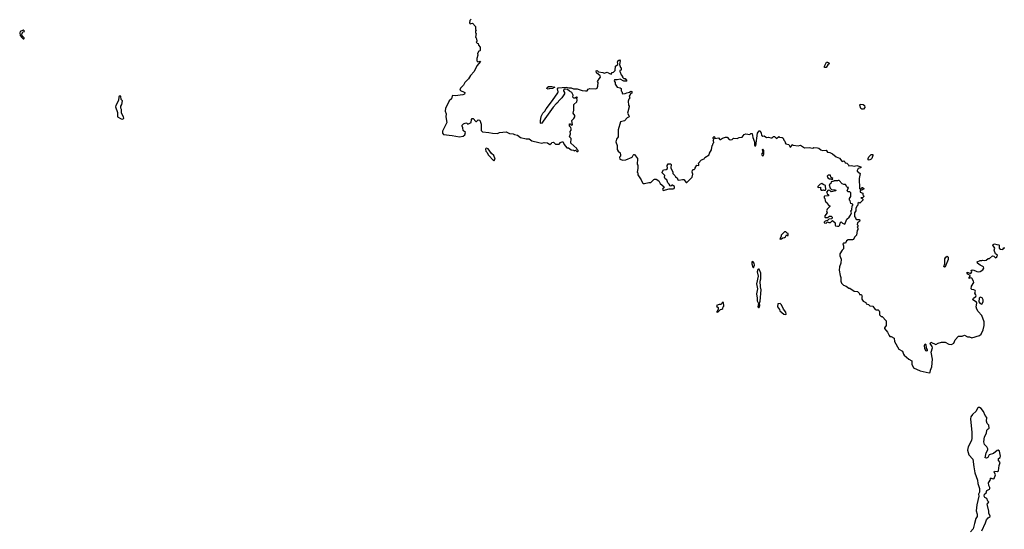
# Model space of a CAD drawing. Extents: x 1980017 to 2252640, y 74400 to 266395.
# Tile 228 of 256: x 2147527 to 2161250, y 149615 to 156718. Entities that reach past the tile are written whole.
import ezdxf

# ---------------------------------------------------------------- set-up
doc = ezdxf.new("R2010")
doc.units = 0

msp = doc.modelspace()

# ---------------------------------------------------------------- linework, layer by layer
at = {"layer": '0CON20XD'}
for points in [[(2153818, 156725), (2153800, 156705), (2153798, 156675), (2153805, 156662), (2153838, 156668), (2153878, 156625), (2153878, 156588), (2153887, 156575), (2153880, 156565), (2153880, 156535), (2153887, 156525), (2153880, 156475), (2153890, 156465), (2153900, 156425), (2153898, 156412), (2153890, 156405), (2153902, 156392), (2153918, 156388), (2153920, 156365), (2153946, 156334), (2153945, 156290), (2153938, 156282), (2153925, 156280), (2153907, 156245), (2153910, 156225), (2153897, 156177), (2153897, 156147), (2153912, 156132), (2153945, 156140), (2153950, 156135), (2153900, 156075), (2153862, 155995), (2153808, 155942), (2153780, 155895), (2153733, 155845), (2153714, 155805), (2153672, 155765), (2153662, 155735), (2153732, 155705), (2153728, 155682), (2153705, 155669), (2153595, 155658), (2153565, 155663), (2153553, 155655), (2153547, 155613), (2153513, 155585), (2153484, 155526), (2153462, 155485), (2153458, 155445), (2153473, 155405), (2153468, 155365), (2153478, 155285), (2153420, 155165), (2153418, 155135), (2153435, 155120), (2153556, 155106), (2153655, 155086), (2153706, 155094), (2153732, 155115), (2153738, 155145), (2153708, 155175), (2153703, 155213), (2153692, 155235), (2153695, 155250), (2153712, 155268), (2153745, 155280), (2153758, 155278), (2153775, 155263), (2153820, 155285), (2153823, 155327), (2153835, 155340), (2153845, 155340), (2153885, 155300), (2153895, 155300), (2153918, 155322), (2153938, 155318), (2153957, 155263), (2153960, 155175), (2153975, 155153), (2154065, 155147), (2154115, 155136), (2154185, 155134), (2154214, 155146), (2154306, 155156), (2154352, 155132), (2154405, 155127), (2154425, 155116), (2154465, 155109), (2154505, 155076), (2154585, 155058), (2154627, 155057), (2154665, 155032), (2154762, 155008), (2154805, 154998), (2154835, 155007), (2154882, 155002), (2154915, 154980), (2154940, 154995), (2154942, 155008), (2154965, 155010), (2154995, 154982), (2155045, 154982), (2155065, 155008), (2155095, 155020), (2155117, 154977), (2155153, 154933), (2155175, 154930), (2155214, 154904), (2155245, 154900), (2155255, 154892), (2155275, 154900), (2155293, 154883), (2155305, 154880), (2155310, 154885), (2155310, 154895), (2155292, 154912), (2155290, 154925), (2155210, 154995), (2155212, 155062), (2155192, 155085), (2155202, 155125), (2155198, 155162), (2155212, 155178), (2155212, 155195), (2155207, 155217), (2155190, 155235), (2155190, 155265), (2155198, 155268), (2155215, 155250), (2155230, 155255), (2155222, 155315), (2155249, 155341), (2155262, 155365), (2155262, 155385), (2155240, 155415), (2155250, 155455), (2155250, 155535), (2155290, 155575), (2155298, 155595), (2155290, 155625), (2155300, 155635), (2155285, 155640), (2155267, 155623), (2155250, 155625), (2155238, 155638), (2155240, 155665), (2155222, 155705), (2155190, 155720), (2155164, 155744), (2155132, 155752), (2155112, 155748), (2155104, 155725), (2155121, 155705), (2155120, 155685), (2155081, 155629), (2155036, 155584), (2155026, 155564), (2155002, 155545), (2154963, 155497), (2154825, 155306), (2154805, 155274), (2154795, 155270), (2154786, 155276), (2154785, 155310), (2154795, 155370), (2154818, 155415), (2154848, 155445), (2154863, 155477), (2154955, 155590), (2155029, 155701), (2155034, 155715), (2155024, 155755), (2155032, 155768), (2155145, 155777), (2155179, 155769), (2155215, 155770), (2155246, 155756), (2155295, 155753), (2155365, 155732), (2155415, 155726), (2155435, 155728), (2155451, 155749), (2155472, 155758), (2155557, 155753), (2155576, 155764), (2155586, 155794), (2155590, 155845), (2155582, 155855), (2155602, 155895), (2155623, 155915), (2155617, 155937), (2155565, 155977), (2155561, 156005), (2155575, 156009), (2155595, 155992), (2155653, 155983), (2155675, 155972), (2155716, 155986), (2155745, 155966), (2155772, 155958), (2155785, 155980), (2155805, 155988), (2155825, 156012), (2155831, 156069), (2155864, 156095), (2155865, 156107), (2155858, 156125), (2155864, 156145), (2155885, 156157), (2155897, 156147), (2155888, 156095), (2155901, 156051), (2155910, 156045), (2155910, 156015), (2155892, 156008), (2155890, 155995), (2155898, 155988), (2155908, 155948), (2155930, 155925), (2155930, 155915), (2155945, 155900), (2155965, 155900), (2155990, 155865), (2155985, 155860), (2155945, 155862), (2155895, 155888), (2155855, 155878), (2155818, 155882), (2155814, 155865), (2155828, 155845), (2155828, 155818), (2155855, 155778), (2155895, 155770), (2155909, 155759), (2155910, 155725), (2155918, 155718), (2155930, 155685), (2155965, 155688), (2155989, 155701), (2156025, 155709), (2156045, 155722), (2156057, 155717), (2156060, 155705), (2156057, 155693), (2156035, 155678), (2156033, 155667), (2156020, 155655), (2156030, 155625), (2156015, 155610), (2156007, 155583), (2156010, 155525), (2156020, 155515), (2156020, 155505), (2155998, 155415), (2156018, 155385), (2156020, 155365), (2155992, 155348), (2155955, 155310), (2155902, 155295), (2155866, 155185), (2155868, 155085), (2155846, 155054), (2155834, 155014), (2155853, 154963), (2155855, 154910), (2155867, 154887), (2155894, 154864), (2155902, 154835), (2155902, 154818), (2155888, 154802), (2155890, 154775), (2155935, 154760), (2155977, 154763), (2156065, 154800), (2156075, 154830), (2156085, 154840), (2156095, 154840), (2156138, 154785), (2156132, 154702), (2156140, 154695), (2156142, 154645), (2156132, 154595), (2156142, 154582), (2156142, 154555), (2156188, 154488), (2156205, 154442), (2156215, 154434), (2156234, 154434), (2156295, 154449), (2156325, 154448), (2156365, 154490), (2156375, 154497), (2156397, 154497), (2156433, 154473), (2156452, 154435), (2156508, 154388), (2156488, 154355), (2156495, 154338), (2156578, 154362), (2156635, 154360), (2156648, 154365), (2156653, 154377), (2156652, 154392), (2156625, 154410), (2156615, 154410), (2156605, 154400), (2156592, 154402), (2156580, 154425), (2156560, 154445), (2156548, 154488), (2156525, 154500), (2156512, 154525), (2156520, 154545), (2156483, 154583), (2156482, 154595), (2156500, 154625), (2156535, 154629), (2156554, 154645), (2156550, 154685), (2156565, 154710), (2156598, 154708), (2156608, 154698), (2156600, 154655), (2156632, 154595), (2156628, 154575), (2156657, 154547), (2156667, 154527), (2156690, 154515), (2156698, 154485), (2156715, 154480), (2156765, 154493), (2156782, 154492), (2156815, 154450), (2156825, 154450), (2156897, 154525), (2156908, 154565), (2156898, 154595), (2156905, 154620), (2156915, 154630), (2156928, 154632), (2156940, 154645), (2156940, 154655), (2156965, 154690), (2156990, 154685), (2156990, 154705), (2156982, 154715), (2157030, 154765), (2157065, 154780), (2157074, 154796), (2157138, 154835), (2157143, 154857), (2157170, 154905), (2157180, 154965), (2157188, 154972), (2157190, 154995), (2157200, 155005), (2157198, 155028), (2157190, 155035), (2157198, 155042), (2157200, 155055), (2157192, 155062), (2157190, 155075), (2157205, 155090), (2157220, 155075), (2157210, 155065), (2157215, 155060), (2157265, 155070), (2157285, 155050), (2157295, 155050), (2157323, 155067), (2157365, 155080), (2157385, 155080), (2157415, 155050), (2157435, 155042), (2157455, 155050), (2157475, 155068), (2157525, 155060), (2157555, 155078), (2157597, 155083), (2157625, 155120), (2157645, 155128), (2157705, 155120), (2157715, 155130), (2157735, 155130), (2157743, 155075), (2157767, 155015), (2157770, 154975), (2157775, 154960), (2157785, 154960), (2157812, 155135), (2157835, 155168), (2157845, 155170), (2157861, 155135), (2157865, 155110), (2157883, 155093), (2157905, 155098), (2157935, 155078), (2157962, 155082), (2157995, 155070), (2158015, 155070), (2158035, 155092), (2158045, 155092), (2158075, 155060), (2158105, 155088), (2158115, 155080), (2158155, 155078), (2158168, 155065), (2158175, 155040), (2158190, 155025), (2158195, 155000), (2158205, 154990), (2158245, 154977), (2158265, 154942), (2158276, 154944), (2158295, 154980), (2158308, 154968), (2158375, 154960), (2158407, 154967), (2158465, 154932), (2158535, 154938), (2158555, 154930)], [(2147585, 156450), (2147590, 156455), (2147588, 156465), (2147561, 156491), (2147558, 156505), (2147561, 156525), (2147573, 156547), (2147592, 156555), (2147591, 156565), (2147575, 156574), (2147534, 156555), (2147527, 156535), (2147535, 156498), (2147555, 156468), (2147575, 156450), (2147585, 156450)], [(2158765, 156050), (2158745, 156054), (2158745, 156069), (2158772, 156125), (2158785, 156128), (2158804, 156115), (2158808, 156105), (2158791, 156089), (2158765, 156050)], [(2154891, 155751), (2154875, 155760), (2154878, 155775), (2154895, 155787), (2154945, 155789), (2154987, 155777), (2154955, 155758), (2154905, 155754), (2154891, 155751)], [(2148965, 155333), (2148978, 155345), (2148976, 155366), (2148948, 155415), (2148948, 155465), (2148938, 155485), (2148938, 155515), (2148952, 155535), (2148958, 155585), (2148942, 155605), (2148935, 155650), (2148915, 155650), (2148910, 155645), (2148906, 155594), (2148865, 155520), (2148863, 155505), (2148888, 155425), (2148890, 155365), (2148940, 155335), (2148965, 155333)], [(2159285, 155471), (2159265, 155471), (2159252, 155482), (2159234, 155525), (2159239, 155541), (2159284, 155536), (2159303, 155523), (2159305, 155495), (2159285, 155471)], [(2154135, 154750), (2154152, 154775), (2154133, 154825), (2154102, 154855), (2154055, 154918), (2154035, 154927), (2154026, 154924), (2154017, 154913), (2154024, 154885), (2154043, 154865), (2154057, 154835), (2154135, 154750)], [(2158555, 154930), (2158582, 154928), (2158595, 154937), (2158645, 154933), (2158666, 154926), (2158692, 154902), (2158715, 154893), (2158765, 154900), (2158785, 154872), (2158820, 154865), (2158855, 154848), (2158905, 154808), (2158955, 154788), (2158985, 154748), (2158995, 154742), (2159015, 154750), (2159028, 154738), (2159032, 154722), (2159055, 154720), (2159080, 154695), (2159085, 154680), (2159115, 154687), (2159163, 154677), (2159195, 154687), (2159248, 154665), (2159250, 154655), (2159215, 154643), (2159198, 154615), (2159200, 154605), (2159240, 154575), (2159227, 154505), (2159232, 154365), (2159235, 154360), (2159255, 154360), (2159265, 154380), (2159275, 154380), (2159290, 154365), (2159285, 154350), (2159275, 154350), (2159265, 154340), (2159242, 154338), (2159240, 154315), (2159278, 154298), (2159280, 154275), (2159288, 154268), (2159290, 154255), (2159278, 154242), (2159250, 154235), (2159268, 154228), (2159278, 154218), (2159277, 154203), (2159238, 154162), (2159225, 154170), (2159210, 154155), (2159210, 154135), (2159195, 154120), (2159178, 154085), (2159180, 154055), (2159163, 154027), (2159160, 154005), (2159160, 153975), (2159177, 153957), (2159182, 153942), (2159194, 153934), (2159230, 153935), (2159238, 153915), (2159232, 153905), (2159202, 153885), (2159200, 153865), (2159210, 153855), (2159210, 153835), (2159200, 153825), (2159210, 153815), (2159210, 153795), (2159198, 153782), (2159188, 153715), (2159160, 153685), (2159150, 153655), (2159135, 153648), (2159075, 153652), (2159048, 153635), (2159038, 153602), (2159008, 153602), (2158998, 153592), (2159010, 153565), (2159008, 153525), (2158988, 153505), (2158958, 153455), (2158958, 153425), (2158975, 153380), (2158972, 153325), (2158952, 153275), (2158948, 153225), (2158961, 153155), (2158973, 153125), (2158970, 153075), (2158982, 153045), (2159009, 153019), (2159046, 153006), (2159085, 152978), (2159097, 152977), (2159155, 152932), (2159205, 152930), (2159228, 152908), (2159230, 152890), (2159255, 152890), (2159260, 152885), (2159270, 152865), (2159262, 152855), (2159263, 152823), (2159284, 152794), (2159318, 152778), (2159325, 152760), (2159358, 152748), (2159375, 152730), (2159417, 152727), (2159451, 152681), (2159465, 152672), (2159492, 152672), (2159505, 152660), (2159512, 152645), (2159510, 152605), (2159535, 152580), (2159545, 152580), (2159602, 152522), (2159602, 152455), (2159580, 152425), (2159582, 152412), (2159622, 152365), (2159643, 152315), (2159655, 152302), (2159672, 152302), (2159715, 152280), (2159718, 152235), (2159778, 152125), (2159829, 152099), (2159844, 152055), (2159855, 152041), (2159920, 151985), (2159963, 151965), (2159960, 151915), (2159985, 151864), (2160075, 151822), (2160203, 151797), (2160215, 151800), (2160221, 151835), (2160241, 151881), (2160249, 151985), (2160232, 152085), (2160247, 152143), (2160242, 152165), (2160215, 152205), (2160225, 152222), (2160295, 152190), (2160330, 152210), (2160375, 152222), (2160425, 152223), (2160478, 152195), (2160515, 152193), (2160545, 152211), (2160566, 152254), (2160613, 152307), (2160660, 152305), (2160695, 152323), (2160735, 152297), (2160765, 152296), (2160795, 152283), (2160905, 152317), (2160926, 152335), (2160954, 152395), (2160968, 152455), (2160967, 152505), (2160938, 152595), (2160885, 152650), (2160866, 152685), (2160857, 152715), (2160868, 152765), (2160861, 152781), (2160810, 152815), (2160821, 152839), (2160851, 152859), (2160857, 152875), (2160853, 152885), (2160839, 152905), (2160850, 152935), (2160845, 152943), (2160825, 152954), (2160795, 152958), (2160787, 152967), (2160794, 153006), (2160823, 153055), (2160821, 153075), (2160797, 153117), (2160785, 153120), (2160762, 153112), (2160758, 153125), (2160772, 153145), (2160772, 153155), (2160742, 153172), (2160733, 153185), (2160733, 153197), (2160785, 153182), (2160797, 153205), (2160790, 153225), (2160801, 153229), (2160815, 153230), (2160865, 153210), (2160895, 153206), (2160915, 153210), (2160949, 153231), (2160964, 153256), (2160961, 153275), (2160911, 153295), (2160874, 153324), (2160870, 153345), (2160915, 153360), (2160935, 153360), (2160945, 153368), (2160975, 153363), (2160995, 153368), (2161025, 153388), (2161045, 153390), (2161085, 153426), (2161104, 153424), (2161125, 153401), (2161145, 153414), (2161153, 153435), (2161126, 153456), (2161110, 153505), (2161117, 153535), (2161088, 153575), (2161093, 153587), (2161115, 153594), (2161145, 153584), (2161175, 153582), (2161180, 153575), (2161179, 153535), (2161195, 153520), (2161227, 153513), (2161242, 153538), (2161255, 153540)], [(2157885, 154822), (2157893, 154827), (2157900, 154845), (2157898, 154895), (2157885, 154912), (2157874, 154905), (2157882, 154868), (2157866, 154845), (2157875, 154827), (2157885, 154822)], [(2159365, 154761), (2159353, 154763), (2159354, 154785), (2159363, 154807), (2159395, 154837), (2159415, 154840), (2159418, 154825), (2159404, 154785), (2159395, 154775), (2159365, 154761)], [(2158855, 154490), (2158860, 154505), (2158832, 154522), (2158825, 154550), (2158795, 154550), (2158782, 154538), (2158790, 154515), (2158815, 154500), (2158835, 154500), (2158845, 154490), (2158855, 154490)], [(2158755, 154340), (2158760, 154345), (2158757, 154407), (2158725, 154420), (2158707, 154437), (2158682, 154428), (2158652, 154395), (2158650, 154385), (2158655, 154380), (2158690, 154385), (2158688, 154355), (2158695, 154342), (2158715, 154340), (2158728, 154348), (2158735, 154340), (2158755, 154340)], [(2158925, 153838), (2158945, 153840), (2158958, 153855), (2158960, 153885), (2158975, 153900), (2158995, 153880), (2159025, 153870), (2159053, 153937), (2159086, 153964), (2159108, 153995), (2159120, 154025), (2159110, 154055), (2159125, 154070), (2159128, 154122), (2159140, 154135), (2159140, 154145), (2159110, 154155), (2159100, 154195), (2159090, 154205), (2159093, 154227), (2159110, 154255), (2159110, 154305), (2159098, 154318), (2159075, 154320), (2159060, 154335), (2159078, 154378), (2159065, 154380), (2159055, 154390), (2159035, 154422), (2159012, 154422), (2158992, 154432), (2158948, 154478), (2158935, 154478), (2158925, 154470), (2158875, 154470), (2158867, 154463), (2158835, 154460), (2158830, 154435), (2158810, 154415), (2158822, 154372), (2158842, 154352), (2158898, 154348), (2158900, 154335), (2158835, 154320), (2158818, 154338), (2158795, 154340), (2158770, 154315), (2158778, 154308), (2158782, 154292), (2158798, 154278), (2158798, 154262), (2158745, 154260), (2158740, 154255), (2158740, 154235), (2158750, 154225), (2158752, 154198), (2158762, 154175), (2158778, 154168), (2158780, 154155), (2158805, 154130), (2158820, 154125), (2158820, 154115), (2158782, 154078), (2158778, 154062), (2158770, 154055), (2158780, 154025), (2158750, 153985), (2158750, 153965), (2158755, 153960), (2158785, 153960), (2158815, 153980), (2158835, 153980), (2158850, 153965), (2158848, 153942), (2158802, 153938), (2158785, 153920), (2158755, 153910), (2158740, 153895), (2158740, 153885), (2158765, 153880), (2158785, 153900), (2158805, 153890), (2158825, 153890), (2158855, 153920), (2158890, 153885), (2158890, 153855), (2158897, 153847), (2158925, 153838)], [(2158125, 153660), (2158145, 153662), (2158162, 153678), (2158187, 153683), (2158198, 153692), (2158215, 153720), (2158225, 153710), (2158238, 153712), (2158238, 153738), (2158222, 153742), (2158205, 153760), (2158185, 153760), (2158140, 153715), (2158140, 153695), (2158120, 153665), (2158125, 153660)], [(2160415, 153268), (2160406, 153276), (2160423, 153317), (2160422, 153385), (2160435, 153407), (2160455, 153422), (2160467, 153407), (2160467, 153375), (2160425, 153274), (2160415, 153268)], [(2157755, 153260), (2157767, 153295), (2157762, 153325), (2157745, 153350), (2157733, 153345), (2157732, 153315), (2157745, 153270), (2157755, 153260)], [(2157825, 152706), (2157835, 152707), (2157843, 152733), (2157840, 152765), (2157848, 152795), (2157859, 152955), (2157851, 152995), (2157847, 153075), (2157854, 153105), (2157858, 153185), (2157835, 153242), (2157825, 153243), (2157814, 153235), (2157804, 153206), (2157818, 153145), (2157796, 153035), (2157811, 152965), (2157794, 152895), (2157807, 152835), (2157805, 152800), (2157824, 152764), (2157814, 152715), (2157825, 152706)], [(2157255, 152640), (2157292, 152678), (2157315, 152682), (2157328, 152695), (2157330, 152715), (2157340, 152725), (2157338, 152778), (2157325, 152780), (2157312, 152768), (2157305, 152750), (2157275, 152750), (2157240, 152735), (2157242, 152722), (2157260, 152705), (2157260, 152685), (2157248, 152652), (2157240, 152645), (2157255, 152640)], [(2158205, 152610), (2158210, 152615), (2158205, 152640), (2158174, 152684), (2158145, 152742), (2158125, 152762), (2158095, 152758), (2158088, 152715), (2158115, 152680), (2158122, 152662), (2158175, 152613), (2158205, 152610)], [(2160935, 152754), (2160956, 152785), (2160954, 152815), (2160942, 152842), (2160911, 152849), (2160898, 152835), (2160896, 152785), (2160912, 152762), (2160935, 152754)], [(2160165, 152097), (2160155, 152102), (2160144, 152134), (2160137, 152175), (2160145, 152199), (2160155, 152192), (2160162, 152142), (2160176, 152115), (2160175, 152104), (2160165, 152097)], [(2160935, 149596), (2160987, 149703), (2161002, 149748), (2161025, 149777), (2161052, 149795), (2161053, 149805), (2161032, 149835), (2161036, 149866), (2161014, 149946), (2161013, 149965), (2161032, 149995), (2161019, 150009), (2161008, 150045), (2160978, 150058), (2160968, 150075), (2160974, 150106), (2160996, 150124), (2161006, 150154), (2161042, 150175), (2161049, 150185), (2161050, 150200), (2161033, 150225), (2161030, 150265), (2161060, 150315), (2161053, 150327), (2161065, 150330), (2161095, 150320), (2161108, 150322), (2161128, 150375), (2161108, 150415), (2161112, 150425), (2161155, 150423), (2161169, 150431), (2161177, 150505), (2161191, 150545), (2161168, 150575), (2161168, 150602), (2161193, 150617), (2161197, 150635), (2161182, 150705), (2161165, 150717), (2161148, 150712), (2161097, 150673), (2161040, 150655), (2161018, 150615), (2161003, 150607), (2160985, 150610), (2160995, 150680), (2161020, 150725), (2161020, 150735), (2161004, 150764), (2160974, 150795), (2160962, 150835), (2160974, 150905), (2161002, 150955), (2161008, 150995), (2161024, 151016), (2161040, 151025), (2161032, 151065), (2161012, 151092), (2161002, 151122), (2161007, 151175), (2160983, 151203), (2160961, 151255), (2160927, 151297), (2160905, 151311), (2160885, 151311), (2160877, 151305), (2160859, 151261), (2160805, 151214), (2160785, 151183), (2160777, 151155), (2160796, 150965), (2160799, 150885), (2160791, 150855), (2160747, 150765), (2160737, 150717), (2160753, 150653), (2160809, 150595), (2160823, 150485), (2160841, 150401), (2160878, 150298), (2160880, 150255), (2160906, 150185), (2160902, 150135), (2160892, 150105), (2160896, 150075), (2160865, 149955), (2160856, 149874), (2160871, 149825), (2160872, 149795), (2160855, 149764), (2160832, 149695), (2160817, 149623), (2160780, 149580)]]:
    msp.add_lwpolyline(points, dxfattribs=at)

doc.saveas('drawing.dxf')
